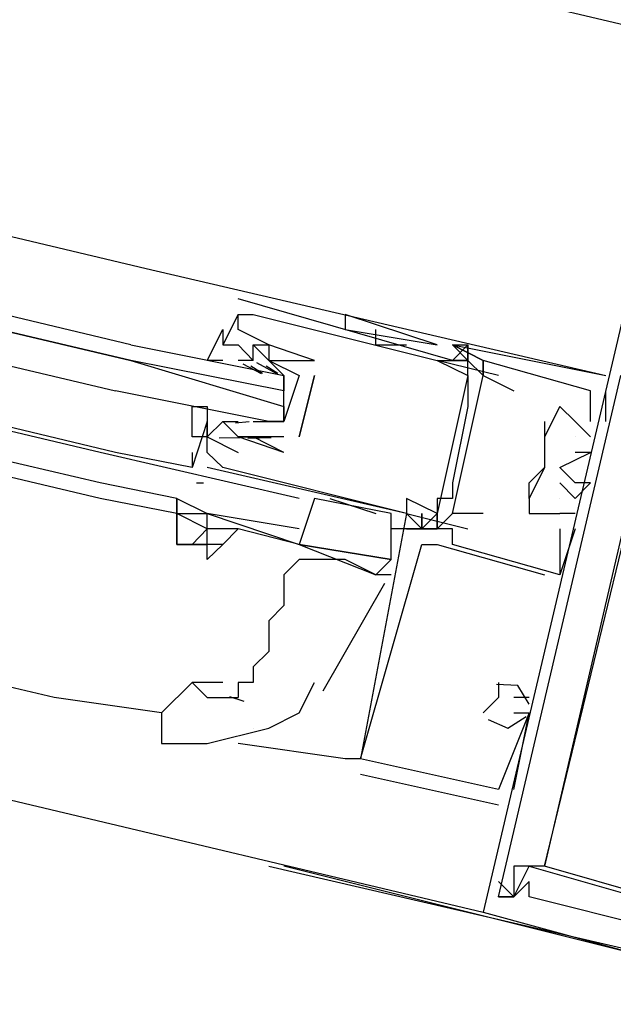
# Model space of a CAD drawing. Header units: feet. Extents: x -79 to 198, y -22 to 181.
# Tile 222 of 256: x 85.97 to 86.487, y 151.884 to 152.741. Entities that reach past the tile are written whole.
import ezdxf

# ---------------------------------------------------------------- set-up
doc = ezdxf.new("R2010")
doc.units = ezdxf.units.FT
doc.layers.add('A-LINEA', color=7, linetype='CONTINUOUS')

msp = doc.modelspace()

# ---------------------------------------------------------------- linework, layer by layer
at = {"layer": 'A-LINEA'}
for p, q in [((77.8933, 154.7644), (86.5467, 152.7244)), ((77.72, 154.0178), (86.3733, 151.9644)), ((82.1867, 153.4444), (86.08, 152.5244)), ((86.0533, 152.3644), (82.1467, 153.2978)), ((86.04, 152.3644), (82.1467, 153.2844)), ((86.04, 152.3378), (82.1333, 153.2578)), ((86.04, 152.3244), (82.1333, 153.2444)), ((86, 152.1511), (82.0933, 153.0844)), ((86.08, 152.5244), (86.48, 152.4311)), ((86.16, 152.4978), (86.16, 152.4978)), ((86.16, 152.4844), (86.1467, 152.4578)), ((86.16, 152.4844), (86.16, 152.4844)), ((86.16, 152.4844), (86.16, 152.4844)), ((86.1733, 152.4844), (86.1733, 152.4844)), ((86.2533, 152.4844), (86.2533, 152.4844)), ((86.16, 152.4711), (86.16, 152.4711)), ((86.2533, 152.4711), (86.3333, 152.4578)), ((86.2533, 152.4711), (86.3333, 152.4578)), ((86.28, 152.4578), (86.28, 152.4711)), ((86.1467, 152.4578), (86.1467, 152.4578)), ((86.1733, 152.4578), (86.1733, 152.4578)), ((86.1867, 152.4578), (86.1867, 152.4578)), ((86.1867, 152.4578), (86.1867, 152.4578)), ((86.28, 152.4578), (86.3067, 152.4578)), ((86.3067, 152.4578), (86.3067, 152.4578)), ((86.3333, 152.4578), (86.3333, 152.4578)), ((86.3467, 152.4578), (86.3467, 152.4578)), ((86.3467, 152.4578), (86.3467, 152.4578)), ((86.3467, 152.4578), (86.3467, 152.4578)), ((86.3467, 152.4578), (86.3467, 152.4578)), ((86.3467, 152.4578), (86.3467, 152.4578)), ((86.3467, 152.4578), (86.3467, 152.4578)), ((86.36, 152.4578), (86.3467, 152.4444)), ((86.36, 152.4578), (86.36, 152.4578)), ((86.36, 152.4578), (86.36, 152.4578)), ((86.36, 152.4578), (86.36, 152.4578)), ((86.36, 152.4444), (86.36, 152.4578)), ((86.16, 152.4444), (86.16, 152.4444)), ((86.1733, 152.4444), (86.16, 152.4444)), ((86.1641, 152.4414), (86.1803, 152.433)), ((86.1711, 152.4396), (86.1813, 152.4334)), ((86.1733, 152.4444), (86.1733, 152.4444)), ((86.1761, 152.4425), (86.1942, 152.4328)), ((86.1844, 152.4396), (86.1946, 152.4334)), ((86.1867, 152.4444), (86.1867, 152.4444)), ((86.2133, 152.4444), (86.2133, 152.4444)), ((86.2133, 152.4444), (86.2133, 152.4444)), ((86.2267, 152.4444), (86.2267, 152.4444)), ((86.2267, 152.4444), (86.2267, 152.4444)), ((86.3333, 152.4444), (86.3333, 152.4444)), ((86.3333, 152.4444), (86.3333, 152.4444)), ((86.3467, 152.4444), (86.3467, 152.4444)), ((86.36, 152.4444), (86.36, 152.4444)), ((86.36, 152.4444), (86.36, 152.4444)), ((86.36, 152.4444), (86.36, 152.4444)), ((86.3733, 152.4444), (86.3733, 152.4444)), ((86.3733, 152.4444), (86.3733, 152.4444)), ((86.3733, 152.4444), (86.3733, 152.4444)), ((86.3733, 152.4444), (86.3733, 152.4311)), ((86.3733, 152.4444), (86.3733, 152.4444)), ((86.1867, 152.4311), (86.1867, 152.4311)), ((86.2, 152.4311), (86.2, 152.4311)), ((86.2133, 152.4311), (86.2, 152.3911)), ((86.2133, 152.3778), (86.2267, 152.4311)), ((86.2267, 152.4311), (86.2133, 152.3778)), ((86.2267, 152.4311), (86.2267, 152.4311)), ((86.2267, 152.4311), (86.2267, 152.4311)), ((86.36, 152.4311), (86.3333, 152.3111)), ((86.36, 152.4311), (86.3333, 152.3111)), ((86.36, 152.4311), (86.3333, 152.3111)), ((86.36, 152.4311), (86.36, 152.4311)), ((86.3733, 152.4311), (86.3733, 152.4311)), ((86.3867, 152.4311), (86.3867, 152.4311)), ((86.48, 152.4311), (86.48, 152.4311)), ((86.48, 152.4311), (86.48, 152.4311)), ((86.48, 152.4311), (86.48, 152.4311)), ((86.2, 152.4044), (86.2, 152.4178)), ((86.36, 152.4178), (86.36, 152.4178)), ((86.4, 152.4178), (86.4, 152.4178)), ((86.4667, 152.4178), (86.4667, 152.4178)), ((86.4667, 152.4178), (86.4667, 152.4178)), ((86.4667, 152.4178), (86.4667, 152.4178)), ((86.48, 152.3911), (86.48, 152.4178)), ((86.48, 152.4178), (86.48, 152.4178)), ((86.48, 152.3911), (86.48, 152.4178)), ((86.48, 152.4178), (86.48, 152.4178)), ((86.48, 152.3911), (86.48, 152.4178)), ((86.48, 152.4178), (86.48, 152.4178)), ((86.36, 152.4044), (86.36, 152.4044)), ((86.44, 152.4044), (86.44, 152.4044)), ((86.44, 152.4044), (86.44, 152.4044)), ((86.44, 152.4044), (86.44, 152.4044)), ((86.1333, 152.3911), (86.12, 152.3511)), ((86.1333, 152.3911), (86.1333, 152.3911)), ((86.1467, 152.3911), (86.1467, 152.3911)), ((86.1467, 152.3911), (86.16, 152.3911)), ((86.1698, 152.391), (86.1579, 152.3899)), ((86.16, 152.3911), (86.16, 152.3911)), ((86.1867, 152.3911), (86.1867, 152.3911)), ((86.4533, 152.3911), (86.4667, 152.3778)), ((86.4533, 152.3911), (86.4533, 152.3911)), ((86.4533, 152.3911), (86.4533, 152.3911)), ((86.4533, 152.3911), (86.4667, 152.3778)), ((86.4533, 152.3911), (86.4533, 152.3911)), ((86.4533, 152.3911), (86.4533, 152.3911)), ((86.4533, 152.3911), (86.4667, 152.3778)), ((86.4533, 152.3911), (86.4533, 152.3911)), ((86.4533, 152.3911), (86.4533, 152.3911)), ((86.4667, 152.3911), (86.4667, 152.3911)), ((86.4667, 152.3911), (86.4667, 152.3911)), ((86.4667, 152.3911), (86.4667, 152.3911)), ((86.4667, 152.3911), (86.4667, 152.3911)), ((86.4667, 152.3911), (86.4667, 152.3911)), ((86.4667, 152.3911), (86.4667, 152.3911)), ((86.48, 152.3911), (86.48, 152.3911)), ((86.48, 152.3911), (86.48, 152.3911)), ((86.48, 152.3911), (86.48, 152.3911)), ((86.1333, 152.3778), (86.1333, 152.3778)), ((86.1618, 152.377), (86.1435, 152.3767)), ((86.16, 152.3778), (86.16, 152.3778)), ((86.16, 152.3778), (86.16, 152.3778)), ((86.1889, 152.3769), (86.1686, 152.3764)), ((86.1831, 152.3776), (86.1713, 152.3766)), ((86.1733, 152.3778), (86.1733, 152.3778)), ((86.1733, 152.3778), (86.1733, 152.3778)), ((86.2, 152.3778), (86.2, 152.3778)), ((86.2, 152.3778), (86.2, 152.3778)), ((86.2133, 152.3778), (86.2133, 152.3778)), ((86.2133, 152.3778), (86.2133, 152.3778)), ((86.4267, 152.3778), (86.4267, 152.3778)), ((86.4267, 152.3778), (86.4267, 152.3778)), ((86.4267, 152.3778), (86.4267, 152.3778)), ((86.4533, 152.3778), (86.4533, 152.3778)), ((86.4533, 152.3778), (86.4533, 152.3778)), ((86.4533, 152.3778), (86.4533, 152.3778)), ((86.4667, 152.3778), (86.4667, 152.3778)), ((86.4667, 152.3778), (86.4667, 152.3778)), ((86.4667, 152.3778), (86.4667, 152.3778)), ((86.2133, 152.3244), (86.04, 152.3644)), ((86.12, 152.3644), (86.12, 152.3511)), ((86.12, 152.3644), (86.12, 152.3511)), ((86.12, 152.3644), (86.12, 152.3511)), ((86.1333, 152.3644), (86.1333, 152.3644)), ((86.16, 152.3644), (86.16, 152.3644)), ((86.2, 152.3644), (86.2, 152.3644)), ((86.2, 152.3644), (86.2, 152.3644)), ((86.4533, 152.3644), (86.4533, 152.3644)), ((86.4533, 152.3644), (86.4533, 152.3644)), ((86.4533, 152.3644), (86.4533, 152.3644)), ((86.4667, 152.3644), (86.4667, 152.3644)), ((86.4667, 152.3644), (86.4667, 152.3644)), ((86.4667, 152.3644), (86.4667, 152.3644)), ((86.12, 152.3511), (86.12, 152.3511)), ((86.1333, 152.3511), (86.1333, 152.3511)), ((86.1333, 152.3511), (86.1333, 152.3511)), ((86.1467, 152.3511), (86.1467, 152.3511)), ((86.4267, 152.3511), (86.4267, 152.3511)), ((86.4267, 152.3511), (86.4267, 152.3511)), ((86.4267, 152.3511), (86.4267, 152.3511)), ((86.4267, 152.3511), (86.4267, 152.3511)), ((86.4267, 152.3511), (86.4267, 152.3511)), ((86.44, 152.3511), (86.44, 152.3511)), ((86.44, 152.3511), (86.44, 152.3511)), ((86.44, 152.3511), (86.44, 152.3511)), ((86.1067, 152.3244), (86.04, 152.3378)), ((86.1301, 152.3376), (86.1239, 152.3377)), ((86.1301, 152.3376), (86.1239, 152.3377)), ((86.1301, 152.3376), (86.1239, 152.3377)), ((86.3467, 152.3378), (86.3467, 152.3378)), ((86.4133, 152.3244), (86.4133, 152.3378)), ((86.44, 152.3378), (86.44, 152.3378)), ((86.44, 152.3378), (86.44, 152.3378)), ((86.44, 152.3378), (86.44, 152.3378)), ((86.4533, 152.3378), (86.4533, 152.3378)), ((86.4533, 152.3378), (86.4533, 152.3378)), ((86.4533, 152.3378), (86.4533, 152.3378)), ((86.4667, 152.3378), (86.4667, 152.3378)), ((86.4667, 152.3378), (86.4667, 152.3378)), ((86.4667, 152.3378), (86.4667, 152.3378)), ((86.1067, 152.3111), (86.04, 152.3244)), ((86.1067, 152.3244), (86.1067, 152.3244)), ((86.2933, 152.3111), (86.2267, 152.3244)), ((86.24, 152.3244), (86.28, 152.3111)), ((86.3067, 152.3244), (86.3067, 152.3244)), ((86.3333, 152.3244), (86.3333, 152.3244)), ((86.3467, 152.3244), (86.3467, 152.3244)), ((86.4133, 152.3244), (86.4133, 152.3244)), ((86.4133, 152.3244), (86.4133, 152.3244)), ((86.4133, 152.3244), (86.4133, 152.3244)), ((86.44, 152.3244), (86.44, 152.3244)), ((86.44, 152.3244), (86.44, 152.3244)), ((86.44, 152.3244), (86.44, 152.3244)), ((86.4533, 152.3244), (86.4533, 152.3244)), ((86.4533, 152.3244), (86.4533, 152.3244)), ((86.4533, 152.3244), (86.4533, 152.3244)), ((86.1067, 152.3111), (86.1067, 152.3111)), ((86.1067, 152.3111), (86.1067, 152.3111)), ((86.3067, 152.3111), (86.36, 152.2978)), ((86.3067, 152.3111), (86.3067, 152.3111)), ((86.3067, 152.3111), (86.3067, 152.3111)), ((86.3067, 152.3111), (86.3067, 152.3111)), ((86.3067, 152.3111), (86.3067, 152.3111)), ((86.3067, 152.3111), (86.3067, 152.3111)), ((86.32, 152.2978), (86.32, 152.3111)), ((86.32, 152.2978), (86.32, 152.3111)), ((86.32, 152.2978), (86.32, 152.3111)), ((86.3333, 152.3111), (86.3333, 152.3111)), ((86.3333, 152.2978), (86.3467, 152.3111)), ((86.3333, 152.2978), (86.3333, 152.3111)), ((86.3333, 152.2978), (86.3467, 152.3111)), ((86.3333, 152.2978), (86.3333, 152.3111)), ((86.3333, 152.2978), (86.3467, 152.3111)), ((86.3333, 152.2978), (86.3333, 152.3111)), ((86.3467, 152.3111), (86.3467, 152.3111)), ((86.36, 152.3111), (86.36, 152.3111)), ((86.3733, 152.3111), (86.3733, 152.3111)), ((86.4133, 152.3111), (86.4133, 152.3111)), ((86.4133, 152.3111), (86.4133, 152.3111)), ((86.4133, 152.3111), (86.4133, 152.3111)), ((86.44, 152.3111), (86.44, 152.3111)), ((86.44, 152.3111), (86.44, 152.3111)), ((86.44, 152.3111), (86.44, 152.3111)), ((86.44, 152.3111), (86.44, 152.3111)), ((86.44, 152.3111), (86.44, 152.3111)), ((86.44, 152.3111), (86.44, 152.3111)), ((86.4533, 152.3111), (86.4533, 152.3111)), ((86.4533, 152.3111), (86.4533, 152.3111)), ((86.4533, 152.3111), (86.4533, 152.3111)), ((86.2133, 152.2844), (86.16, 152.2978)), ((86.3067, 152.2978), (86.2933, 152.2978)), ((86.3067, 152.2978), (86.3067, 152.2978)), ((86.3067, 152.2978), (86.3067, 152.2978)), ((86.3067, 152.2978), (86.3067, 152.2978)), ((86.32, 152.2978), (86.32, 152.2978)), ((86.32, 152.2978), (86.32, 152.2978)), ((86.32, 152.2978), (86.32, 152.2978)), ((86.3333, 152.2978), (86.3333, 152.2978)), ((86.3333, 152.2978), (86.3333, 152.2978)), ((86.3333, 152.2978), (86.3333, 152.2978)), ((86.3333, 152.2978), (86.3333, 152.2978)), ((86.3333, 152.2978), (86.3333, 152.2978)), ((86.3333, 152.2978), (86.3333, 152.2978)), ((86.3467, 152.2978), (86.3467, 152.2978)), ((86.3467, 152.2978), (86.3467, 152.2978)), ((86.3467, 152.2978), (86.3467, 152.2978)), ((86.36, 152.2978), (86.36, 152.2978)), ((86.44, 152.2978), (86.44, 152.2978)), ((86.44, 152.2978), (86.44, 152.2978)), ((86.44, 152.2978), (86.44, 152.2978)), ((86.4533, 152.2978), (86.4533, 152.2978)), ((86.4533, 152.2978), (86.4533, 152.2978)), ((86.4533, 152.2978), (86.4533, 152.2978)), ((86.2133, 152.2844), (86.2133, 152.2844)), ((86.32, 152.2844), (86.32, 152.2844)), ((86.32, 152.2844), (86.32, 152.2844)), ((86.32, 152.2844), (86.32, 152.2844)), ((86.3333, 152.2844), (86.4267, 152.2578)), ((86.3333, 152.2844), (86.3333, 152.2844)), ((86.3333, 152.2844), (86.4267, 152.2578)), ((86.3333, 152.2844), (86.3333, 152.2844)), ((86.3333, 152.2844), (86.4267, 152.2578)), ((86.3333, 152.2844), (86.3333, 152.2844)), ((86.3467, 152.2844), (86.3467, 152.2844)), ((86.3467, 152.2844), (86.3467, 152.2844)), ((86.3467, 152.2844), (86.3467, 152.2844)), ((86.3467, 152.2844), (86.3467, 152.2844)), ((86.3467, 152.2844), (86.3467, 152.2844)), ((86.3467, 152.2844), (86.3467, 152.2844)), ((86.2133, 152.2711), (86.2133, 152.2711)), ((86.2133, 152.2711), (86.2133, 152.2711)), ((86.2933, 152.2578), (86.28, 152.2578)), ((86.4267, 152.2578), (86.4267, 152.2578)), ((86.4267, 152.2578), (86.4267, 152.2578)), ((86.4267, 152.2578), (86.4267, 152.2578)), ((86.44, 152.2578), (86.44, 152.2578)), ((86.44, 152.2578), (86.44, 152.2578)), ((86.44, 152.2578), (86.44, 152.2578)), ((86.44, 152.2578), (86.44, 152.2578)), ((86.44, 152.2578), (86.44, 152.2578)), ((86.44, 152.2578), (86.44, 152.2578)), ((86.234, 152.1571), (86.2878, 152.2506)), ((86.1467, 152.1644), (86.12, 152.1644)), ((86.3867, 152.1644), (86.3867, 152.1644)), ((86.3867, 152.1644), (86.3867, 152.1644)), ((86.3867, 152.1644), (86.3867, 152.1644)), ((86.0933, 152.1378), (86, 152.1511)), ((86.1527, 152.1522), (86.165, 152.148)), ((86.3867, 152.1511), (86.3867, 152.1511)), ((86.3867, 152.1511), (86.3867, 152.1511)), ((86.3867, 152.1511), (86.3867, 152.1511)), ((86.4133, 152.1511), (86.4, 152.1511)), ((86.4, 152.1511), (86.4, 152.1511)), ((86.4133, 152.1511), (86.4, 152.1511)), ((86.4, 152.1511), (86.4, 152.1511)), ((86.4133, 152.1511), (86.4, 152.1511)), ((86.4, 152.1511), (86.4, 152.1511)), ((86.4133, 152.1511), (86.4133, 152.1511)), ((86.4133, 152.1511), (86.4133, 152.1511)), ((86.4133, 152.1511), (86.4133, 152.1511)), ((86.3733, 152.1378), (86.3733, 152.1378)), ((86.3733, 152.1378), (86.3733, 152.1378)), ((86.3733, 152.1378), (86.3733, 152.1378)), ((86.4, 152.0711), (86.4133, 152.1378)), ((86.4, 152.1378), (86.4, 152.1378)), ((86.4, 152.0711), (86.4133, 152.1378)), ((86.4, 152.1378), (86.4, 152.1378)), ((86.4, 152.0711), (86.4133, 152.1378)), ((86.4, 152.1378), (86.4, 152.1378)), ((86.4133, 152.1378), (86.4133, 152.1378)), ((86.4133, 152.1378), (86.4133, 152.1378)), ((86.4133, 152.1378), (86.4133, 152.1378)), ((86.4133, 152.1378), (86.4133, 152.1378)), ((86.4133, 152.1378), (86.4133, 152.1378)), ((86.4133, 152.1378), (86.4133, 152.1378)), ((86.1733, 152.1244), (86.1733, 152.1244)), ((86.2533, 152.0978), (86.16, 152.1111)), ((86.2667, 152.0978), (86.2533, 152.0978)), ((86.2667, 152.0978), (86.2533, 152.0978)), ((86.2667, 152.0978), (86.2533, 152.0978)), ((86.2667, 152.0978), (86.2667, 152.0978)), ((86.2667, 152.0978), (86.2667, 152.0978)), ((86.2667, 152.0978), (86.2667, 152.0978)), ((86.2667, 152.0978), (86.2667, 152.0978)), ((86.2667, 152.0978), (86.2667, 152.0978)), ((86.2667, 152.0978), (86.2667, 152.0978)), ((86.2667, 152.0844), (86.3867, 152.0578)), ((86.2667, 152.0844), (86.2667, 152.0844)), ((86.2667, 152.0844), (86.3867, 152.0578)), ((86.2667, 152.0844), (86.2667, 152.0844)), ((86.2667, 152.0844), (86.3867, 152.0578)), ((86.2667, 152.0844), (86.2667, 152.0844)), ((86.3867, 152.0711), (86.3867, 152.0711)), ((86.3867, 152.0711), (86.3867, 152.0711)), ((86.3867, 152.0711), (86.3867, 152.0711)), ((86.3867, 152.0711), (86.3867, 152.0711)), ((86.3867, 152.0711), (86.3867, 152.0711)), ((86.3867, 152.0711), (86.3867, 152.0711)), ((86.4, 152.0711), (86.4, 152.0711)), ((86.4, 152.0711), (86.4, 152.0711)), ((86.4, 152.0711), (86.4, 152.0711)), ((86.3867, 152.0578), (86.3867, 152.0578)), ((86.3867, 152.0578), (86.3867, 152.0578)), ((86.3867, 152.0578), (86.3867, 152.0578)), ((86.1867, 152.0044), (86.7067, 151.8844)), ((86.68, 151.8844), (86.2, 152.0044)), ((86.4, 152.0044), (86.4, 152.0044)), ((86.4, 152.0044), (86.4, 152.0044)), ((86.4, 152.0044), (86.4, 152.0044)), ((86.4133, 152.0044), (86.4133, 152.0044)), ((86.4133, 152.0044), (86.4133, 152.0044)), ((86.4133, 152.0044), (86.4133, 152.0044)), ((86.4267, 152.0044), (86.4267, 152.0044)), ((86.4267, 152.0044), (86.4267, 152.0044)), ((86.4267, 152.0044), (86.4267, 152.0044)), ((86.4267, 152.0044), (86.4267, 152.0044)), ((86.4267, 152.0044), (86.4267, 152.0044)), ((86.4267, 152.0044), (86.4267, 152.0044)), ((86.3867, 151.9911), (86.3867, 151.9911)), ((86.3867, 151.9911), (86.3867, 151.9911)), ((86.3867, 151.9911), (86.3867, 151.9911)), ((86.4133, 151.9911), (86.4133, 151.9911)), ((86.4133, 151.9911), (86.4133, 151.9911)), ((86.4133, 151.9911), (86.4133, 151.9911)), ((86.3867, 151.9778), (86.3867, 151.9778)), ((86.3867, 151.9778), (86.3867, 151.9778)), ((86.3867, 151.9778), (86.3867, 151.9778)), ((86.3867, 151.9778), (86.3867, 151.9778)), ((86.3867, 151.9778), (86.3867, 151.9778)), ((86.3867, 151.9778), (86.3867, 151.9778)), ((86.4, 151.9778), (86.4, 151.9778)), ((86.4, 151.9778), (86.4, 151.9778)), ((86.4, 151.9778), (86.4, 151.9778)), ((86.4, 151.9778), (86.4, 151.9778)), ((86.4, 151.9778), (86.4, 151.9778)), ((86.4, 151.9778), (86.4, 151.9778)), ((86.4, 151.9778), (86.4, 151.9778)), ((86.4, 151.9778), (86.4, 151.9778)), ((86.4, 151.9778), (86.4, 151.9778)), ((86.4133, 151.9778), (86.4133, 151.9778)), ((86.4133, 151.9778), (86.4133, 151.9778)), ((86.4133, 151.9778), (86.4133, 151.9778)), ((86.3733, 151.9644), (86.3733, 151.9644)), ((86.3733, 151.9644), (86.3733, 151.9644)), ((86.3733, 151.9644), (86.3733, 151.9644))]:
    msp.add_line(p, q, dxfattribs=at)
for points in [[(86.0667, 152.4578), (82.1067, 153.4044), (82.1067, 153.3911), (82.1067, 153.3778), (86.0667, 152.4444), (82.1067, 153.3778), (82.0933, 153.3644), (82.1067, 153.3511), (86.0533, 152.4178)], [(86.5333, 152.6444), (86.3733, 151.9644), (86.52, 151.9244), (86.5333, 151.9511), (86.6133, 151.9244), (86.6133, 151.9511), (86.6, 151.9511)], [(86.5333, 152.6444), (86.3733, 151.9644), (86.52, 151.9244), (86.5333, 151.9511), (86.6133, 151.9244), (86.6133, 151.9511), (86.6, 151.9511)], [(86.5333, 152.6444), (86.3733, 151.9644), (86.52, 151.9244), (86.5333, 151.9511), (86.6133, 151.9244), (86.6133, 151.9511), (86.6, 151.9511)], [(86.3867, 151.9778), (86.4, 151.9778), (86.4133, 152.0044), (86.5067, 151.9778), (86.52, 151.9778), (86.4267, 152.0044), (86.5467, 152.4978), (86.64, 152.4844), (86.64, 152.4844), (86.6267, 152.4978), (86.6267, 152.4844), (86.5467, 152.5111), (86.52, 152.5244)], [(86.3867, 151.9778), (86.4, 151.9778), (86.4133, 152.0044), (86.5067, 151.9778), (86.52, 151.9778), (86.4267, 152.0044), (86.5467, 152.4978), (86.64, 152.4844), (86.64, 152.4844), (86.6267, 152.4978), (86.6267, 152.4844), (86.5467, 152.5111), (86.52, 152.5244)], [(86.3867, 151.9778), (86.4, 151.9778), (86.4133, 152.0044), (86.5067, 151.9778), (86.52, 151.9778), (86.4267, 152.0044), (86.5467, 152.4978), (86.64, 152.4844), (86.64, 152.4844), (86.6267, 152.4978), (86.6267, 152.4844), (86.5467, 152.5111), (86.52, 152.5244)], [(86.3867, 152.4311), (86.3333, 152.4444), (86.3467, 152.4444), (86.16, 152.4978)], [(86.2267, 152.4444), (86.1867, 152.4578), (86.1867, 152.4578), (86.16, 152.4711), (86.16, 152.4844), (86.1733, 152.4844), (86.3333, 152.4444), (86.36, 152.4311), (86.36, 152.4178), (86.36, 152.4044), (86.3467, 152.3378), (86.3467, 152.3244), (86.3333, 152.3244), (86.3333, 152.3111), (86.3067, 152.3244), (86.3067, 152.3111), (86.1333, 152.3511)], [(86.3333, 152.4578), (86.3333, 152.4578), (86.2533, 152.4844), (86.2533, 152.4711)], [(86.1467, 152.4444), (86.1333, 152.4444), (86.1467, 152.4711), (86.1467, 152.4578), (86.16, 152.4578), (86.1733, 152.4444), (86.1733, 152.4578), (86.1867, 152.4444), (86.2133, 152.4311)], [(86.0667, 152.4578), (86.2, 152.4311), (86.2, 152.4178), (86.0667, 152.4444), (86.2, 152.4044), (86.2, 152.3911), (86.1867, 152.3911), (86.0533, 152.4178)], [(86.1733, 152.4578), (86.1867, 152.4578), (86.1867, 152.4444), (86.2267, 152.4444)], [(86.4667, 152.3911), (86.4667, 152.4178), (86.3733, 152.4444), (86.3467, 152.4578), (86.36, 152.4578), (86.36, 152.4444), (86.3467, 152.4578), (86.48, 152.4311), (86.48, 152.4311)], [(86.4667, 152.3911), (86.4667, 152.4178), (86.3733, 152.4444), (86.3467, 152.4578), (86.36, 152.4578), (86.36, 152.4444), (86.3467, 152.4578), (86.48, 152.4311), (86.48, 152.4311)], [(86.4667, 152.3911), (86.4667, 152.4178), (86.3733, 152.4444), (86.3467, 152.4578), (86.36, 152.4578), (86.36, 152.4444), (86.3467, 152.4578), (86.48, 152.4311), (86.48, 152.4311)], [(86.3467, 152.4578), (86.3467, 152.4578), (86.3733, 152.4444), (86.3733, 152.4444), (86.3467, 152.4578)], [(86.1733, 152.3911), (86.2, 152.3911), (86.2, 152.4311), (86.1867, 152.4444)], [(86.36, 152.4311), (86.36, 152.4444), (86.3467, 152.4444)], [(86.36, 152.4444), (86.3467, 152.4444), (86.36, 152.4444), (86.3733, 152.4311), (86.3733, 152.4444)], [(86.36, 152.4311), (86.36, 152.4444), (86.36, 152.4444)], [(86.3733, 152.3111), (86.3467, 152.3111), (86.3733, 152.4311), (86.4, 152.4178)], [(86.5067, 152.4311), (86.5067, 152.4311), (86.5067, 152.4178), (86.52, 152.4044), (86.4267, 152.0044), (86.4, 152.0044), (86.4, 151.9778), (86.3867, 151.9911)], [(86.6, 151.9378), (86.52, 151.9644), (86.52, 151.9511), (86.4133, 151.9778), (86.4133, 151.9911), (86.4, 151.9778), (86.3867, 151.9778), (86.4933, 152.4311), (86.5067, 152.4311)], [(86.5067, 152.4311), (86.5067, 152.4311), (86.5067, 152.4178), (86.52, 152.4044), (86.4267, 152.0044), (86.4, 152.0044), (86.4, 151.9778), (86.3867, 151.9911)], [(86.6, 151.9378), (86.52, 151.9644), (86.52, 151.9511), (86.4133, 151.9778), (86.4133, 151.9911), (86.4, 151.9778), (86.3867, 151.9778), (86.4933, 152.4311), (86.5067, 152.4311)], [(86.5067, 152.4311), (86.5067, 152.4311), (86.5067, 152.4178), (86.52, 152.4044), (86.4267, 152.0044), (86.4, 152.0044), (86.4, 151.9778), (86.3867, 151.9911)], [(86.6, 151.9378), (86.52, 151.9644), (86.52, 151.9511), (86.4133, 151.9778), (86.4133, 151.9911), (86.4, 151.9778), (86.3867, 151.9778), (86.4933, 152.4311), (86.5067, 152.4311)], [(86.2, 152.3778), (86.1733, 152.3778), (86.16, 152.3778), (86.1467, 152.3911), (86.1333, 152.3778), (86.1333, 152.3911), (86.1333, 152.3778), (86.12, 152.3778), (86.12, 152.4044), (86.1333, 152.4044), (86.1333, 152.3911)], [(86.4533, 152.3911), (86.44, 152.4044), (86.4267, 152.3778), (86.4267, 152.3511), (86.4133, 152.3244), (86.4133, 152.3111), (86.44, 152.3111)], [(86.4533, 152.3911), (86.44, 152.4044), (86.4267, 152.3778), (86.4267, 152.3511), (86.4133, 152.3244), (86.4133, 152.3111), (86.44, 152.3111)], [(86.4533, 152.3911), (86.44, 152.4044), (86.4267, 152.3778), (86.4267, 152.3511), (86.4133, 152.3244), (86.4133, 152.3111), (86.44, 152.3111)], [(86.4267, 152.3911), (86.4267, 152.3511), (86.4267, 152.3511), (86.4133, 152.3378)], [(86.3067, 152.3111), (86.1467, 152.3511), (86.1333, 152.3644), (86.1333, 152.3778), (86.16, 152.3644)], [(86.2, 152.3644), (86.16, 152.3778), (86.1733, 152.3778), (86.16, 152.3778)], [(86.2, 152.3644), (86.1733, 152.3778), (86.1733, 152.3778)], [(86.12, 152.3644), (86.12, 152.3644), (86.12, 152.3511), (86.0533, 152.3644)], [(86.12, 152.3644), (86.12, 152.3644), (86.12, 152.3511)], [(86.12, 152.3644), (86.12, 152.3644), (86.12, 152.3511)], [(86.44, 152.3378), (86.4533, 152.3244), (86.4667, 152.3378), (86.4533, 152.3378), (86.44, 152.3511), (86.44, 152.3511), (86.4667, 152.3644), (86.4533, 152.3644)], [(86.44, 152.3378), (86.4533, 152.3244), (86.4667, 152.3378), (86.4533, 152.3378), (86.44, 152.3511), (86.44, 152.3511), (86.4667, 152.3644), (86.4533, 152.3644)], [(86.44, 152.3378), (86.4533, 152.3244), (86.4667, 152.3378), (86.4533, 152.3378), (86.44, 152.3511), (86.44, 152.3511), (86.4667, 152.3644), (86.4533, 152.3644)], [(86.1067, 152.3244), (86.1067, 152.3111), (86.1067, 152.3111), (86.1067, 152.2978), (86.1067, 152.2844)], [(86.1067, 152.3111), (86.1067, 152.3244), (86.1333, 152.3111)], [(86.2267, 152.3244), (86.2133, 152.2844), (86.2933, 152.2711), (86.2933, 152.3111)], [(86.1333, 152.2978), (86.1067, 152.3111), (86.1067, 152.3111), (86.1333, 152.3111)], [(86.1333, 152.2978), (86.12, 152.2844), (86.1067, 152.2844), (86.1067, 152.3111)], [(86.2133, 152.2978), (86.1333, 152.3111), (86.1333, 152.3111), (86.2133, 152.2844)], [(86.16, 152.2978), (86.1333, 152.2978), (86.1333, 152.2978), (86.1333, 152.3111)], [(86.44, 152.2978), (86.44, 152.2578), (86.3467, 152.2844), (86.3467, 152.2978), (86.3333, 152.2978), (86.3067, 152.2978), (86.32, 152.2978), (86.3067, 152.3111), (86.2667, 152.0978)], [(86.44, 152.2978), (86.44, 152.2578), (86.3467, 152.2844), (86.3467, 152.2978), (86.3333, 152.2978), (86.3067, 152.2978), (86.32, 152.2978), (86.3067, 152.3111), (86.2667, 152.0978)], [(86.44, 152.2978), (86.44, 152.2578), (86.3467, 152.2844), (86.3467, 152.2978), (86.3333, 152.2978), (86.3067, 152.2978), (86.32, 152.2978), (86.3067, 152.3111), (86.2667, 152.0978)], [(86.32, 152.3111), (86.32, 152.2978), (86.32, 152.3111)], [(86.32, 152.2978), (86.3333, 152.3111), (86.32, 152.2978), (86.32, 152.3111)], [(86.32, 152.3111), (86.32, 152.2978), (86.32, 152.3111)], [(86.32, 152.2978), (86.3333, 152.3111), (86.32, 152.2978), (86.32, 152.3111)], [(86.32, 152.3111), (86.32, 152.2978), (86.32, 152.3111)], [(86.32, 152.2978), (86.3333, 152.3111), (86.32, 152.2978), (86.32, 152.3111)], [(86.3333, 152.3111), (86.3333, 152.2978), (86.3333, 152.3111)], [(86.3333, 152.3111), (86.3333, 152.2978), (86.3333, 152.3111)], [(86.3333, 152.3111), (86.3333, 152.2978), (86.3333, 152.3111)], [(86.4533, 152.3111), (86.44, 152.3111), (86.44, 152.3111)], [(86.4533, 152.3111), (86.44, 152.3111), (86.44, 152.3111)], [(86.4533, 152.3111), (86.44, 152.3111), (86.44, 152.3111)], [(86.1067, 152.2844), (86.1067, 152.2844), (86.1067, 152.2978)], [(86.16, 152.2978), (86.16, 152.2978), (86.1467, 152.2844), (86.1333, 152.2711)], [(86.1467, 152.2844), (86.1333, 152.2844), (86.1333, 152.2978)], [(86.2133, 152.2844), (86.2133, 152.2844), (86.16, 152.2978)], [(86.32, 152.2978), (86.32, 152.2978), (86.3333, 152.2978), (86.3333, 152.2978), (86.3067, 152.2978), (86.32, 152.2978)], [(86.32, 152.2978), (86.32, 152.2978), (86.3333, 152.2978), (86.3333, 152.2978), (86.3067, 152.2978), (86.32, 152.2978)], [(86.32, 152.2978), (86.32, 152.2978), (86.3333, 152.2978), (86.3333, 152.2978), (86.3067, 152.2978), (86.32, 152.2978)], [(86.4533, 152.2978), (86.44, 152.2578), (86.44, 152.2578)], [(86.4533, 152.2978), (86.44, 152.2578), (86.44, 152.2578)], [(86.4533, 152.2978), (86.44, 152.2578), (86.44, 152.2578)], [(86.1067, 152.2844), (86.1067, 152.2844), (86.12, 152.2844), (86.12, 152.2844), (86.1333, 152.2844), (86.12, 152.2844)], [(86.1333, 152.2711), (86.1333, 152.2844), (86.1333, 152.2844)], [(86.2133, 152.2844), (86.2133, 152.2844), (86.28, 152.2578), (86.2933, 152.2711), (86.2133, 152.2844), (86.2133, 152.2844), (86.2133, 152.2844)], [(86.4, 152.1378), (86.4133, 152.1378), (86.3867, 152.0711), (86.2667, 152.0978), (86.32, 152.2844), (86.3333, 152.2844)], [(86.4, 152.1378), (86.4133, 152.1378), (86.3867, 152.0711), (86.2667, 152.0978), (86.32, 152.2844), (86.3333, 152.2844)], [(86.4, 152.1378), (86.4133, 152.1378), (86.3867, 152.0711), (86.2667, 152.0978), (86.32, 152.2844), (86.3333, 152.2844)], [(86.2133, 152.2711), (86.2, 152.2578), (86.2, 152.2444), (86.2, 152.2311), (86.1867, 152.2178), (86.1867, 152.2044), (86.1867, 152.1911), (86.1733, 152.1778), (86.1733, 152.1644), (86.16, 152.1644), (86.16, 152.1511)], [(86.28, 152.2578), (86.2533, 152.2711), (86.2267, 152.2711), (86.2133, 152.2711)], [(86.12, 152.1644), (86.0933, 152.1378), (86.0933, 152.1244), (86.0933, 152.1111)], [(86.0933, 152.1111), (86.1067, 152.1111), (86.1333, 152.1111), (86.1867, 152.1244), (86.2133, 152.1378), (86.2267, 152.1644)], [(86.12, 152.1644), (86.1333, 152.1511), (86.16, 152.1511)], [(86.3867, 152.1644), (86.3867, 152.1511), (86.3867, 152.1511), (86.3733, 152.1378)], [(86.3867, 152.1644), (86.3867, 152.1511), (86.3867, 152.1511), (86.3733, 152.1378)], [(86.3867, 152.1644), (86.3867, 152.1511), (86.3867, 152.1511), (86.3733, 152.1378)], [(86.4133, 152.1455), (86.4036, 152.1616), (86.3849, 152.1626)], [(86.4133, 152.1455), (86.4036, 152.1616), (86.3849, 152.1626)], [(86.4133, 152.1455), (86.4036, 152.1616), (86.3849, 152.1626)], [(86.3776, 152.1321), (86.3949, 152.1245), (86.4107, 152.1346)], [(86.3776, 152.1321), (86.3949, 152.1245), (86.4107, 152.1346)], [(86.3776, 152.1321), (86.3949, 152.1245), (86.4107, 152.1346)]]:
    msp.add_lwpolyline(points, dxfattribs=at)

doc.saveas('drawing.dxf')
